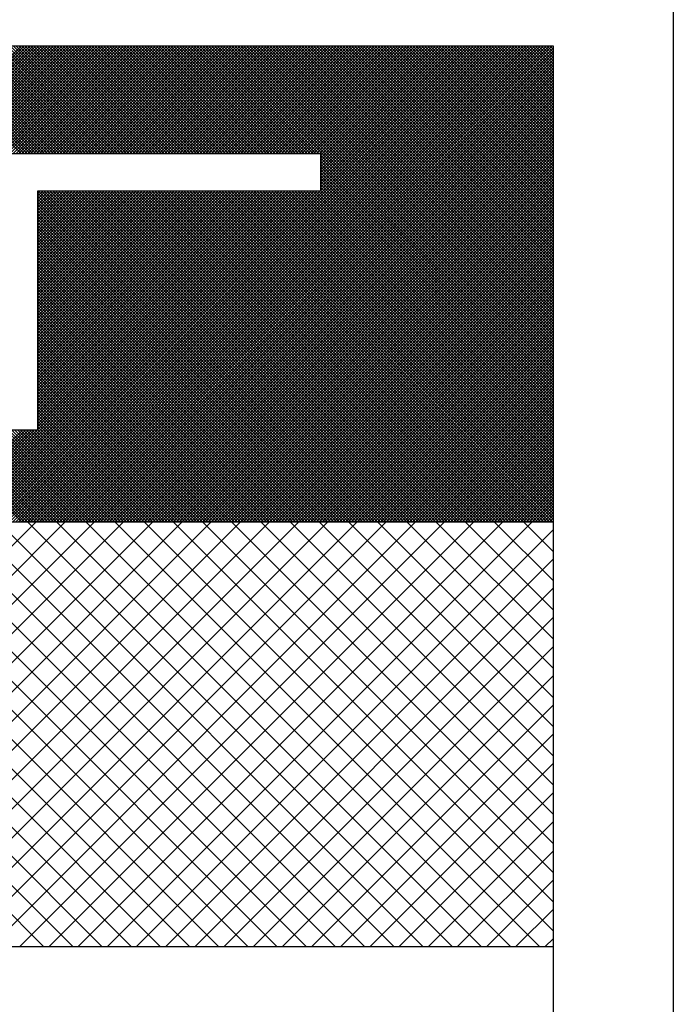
# Model space of a CAD drawing. Extents: x 0 to 210, y 0 to 297.
# Tile 50 of 68: x 138.589 to 139.53, y 201.333 to 202.75. Entities that reach past the tile are written whole.
import ezdxf

# ---------------------------------------------------------------- set-up
doc = ezdxf.new("R2010")
doc.units = 0
doc.layers.get('0').update_dxf_attribs({"linetype": 'CONTINUOUS'})
doc.layers.add('ET$1A---_TEKST', color=7, linetype='CONTINUOUS')

# ---------------------------------------------------------------- blocks, each defined once
blk = doc.blocks.new('*X0')
at = {"color": 0}
for p, q in [((606.654, 2309.311), (613.189, 2315.845)), ((613.314, 2309.311), (606.779, 2315.845)), ((607.103, 2309.311), (613.638, 2315.845)), ((613.763, 2309.311), (607.228, 2315.845)), ((607.552, 2309.311), (614.087, 2315.845)), ((614.212, 2309.311), (607.677, 2315.845)), ((608.001, 2309.311), (614.536, 2315.845)), ((614.661, 2309.311), (608.126, 2315.845)), ((608.45, 2309.311), (614.985, 2315.845)), ((615.11, 2309.311), (608.575, 2315.845)), ((608.899, 2309.311), (615.434, 2315.845)), ((615.559, 2309.311), (609.024, 2315.845)), ((609.348, 2309.311), (615.883, 2315.845)), ((616.008, 2309.311), (609.473, 2315.845)), ((609.797, 2309.311), (616.332, 2315.845)), ((616.457, 2309.311), (609.922, 2315.845)), ((610.246, 2309.311), (616.781, 2315.845)), ((616.906, 2309.311), (610.371, 2315.845)), ((610.695, 2309.311), (617.23, 2315.845)), ((617.355, 2309.311), (610.82, 2315.845)), ((611.144, 2309.311), (617.679, 2315.845)), ((617.804, 2309.311), (611.269, 2315.845)), ((611.593, 2309.311), (618.128, 2315.845)), ((618.253, 2309.311), (611.718, 2315.845)), ((612.042, 2309.311), (618.577, 2315.845)), ((618.702, 2309.311), (612.167, 2315.845)), ((612.491, 2309.311), (619.026, 2315.845)), ((619.151, 2309.311), (612.616, 2315.845)), ((612.94, 2309.311), (619.475, 2315.845)), ((619.6, 2309.311), (613.065, 2315.845)), ((613.389, 2309.311), (619.924, 2315.845)), ((620.049, 2309.311), (613.514, 2315.845)), ((613.838, 2309.311), (620.373, 2315.845)), ((620.498, 2309.311), (613.963, 2315.845)), ((614.287, 2309.311), (620.822, 2315.845)), ((620.947, 2309.311), (614.412, 2315.845)), ((621.155, 2309.552), (614.861, 2315.845)), ((621.155, 2310.001), (615.31, 2315.845)), ((621.155, 2310.45), (615.759, 2315.845)), ((621.155, 2310.899), (616.208, 2315.845)), ((621.155, 2311.348), (616.658, 2315.845)), ((621.155, 2311.797), (617.107, 2315.845)), ((621.155, 2312.246), (617.556, 2315.845)), ((621.155, 2312.695), (618.005, 2315.845)), ((621.155, 2313.144), (618.454, 2315.845)), ((621.155, 2313.593), (618.903, 2315.845)), ((621.155, 2314.042), (619.352, 2315.845)), ((621.155, 2314.491), (619.801, 2315.845)), ((621.155, 2314.94), (620.25, 2315.845)), ((621.155, 2315.389), (620.699, 2315.845)), ((621.155, 2315.838), (621.148, 2315.845)), ((614.736, 2309.311), (621.155, 2315.729)), ((615.185, 2309.311), (621.155, 2315.28)), ((615.634, 2309.311), (621.155, 2314.831)), ((616.083, 2309.311), (621.155, 2314.382)), ((616.532, 2309.311), (621.155, 2313.933)), ((616.981, 2309.311), (621.155, 2313.484)), ((617.43, 2309.311), (621.155, 2313.035)), ((617.879, 2309.311), (621.155, 2312.586)), ((618.329, 2309.311), (621.155, 2312.137)), ((618.778, 2309.311), (621.155, 2311.688)), ((619.227, 2309.311), (621.155, 2311.239)), ((619.676, 2309.311), (621.155, 2310.79)), ((620.125, 2309.311), (621.155, 2310.341)), ((620.574, 2309.311), (621.155, 2309.892)), ((621.023, 2309.311), (621.155, 2309.443))]:
    blk.add_line(p, q, dxfattribs=at)

msp = doc.modelspace()

# ---------------------------------------------------------------- linework, layer by layer
at = {"color": 0}
for p, q in [((138.5919, 202.0267), (137.9071, 202.7115)), ((138.5961, 202.0267), (137.9113, 202.7115)), ((138.6003, 202.0267), (137.9155, 202.7115)), ((138.6045, 202.0267), (137.9197, 202.7115)), ((138.6087, 202.0267), (137.9239, 202.7115)), ((138.6129, 202.0267), (137.9281, 202.7115)), ((138.6171, 202.0267), (137.9323, 202.7115)), ((138.6213, 202.0267), (137.9365, 202.7115)), ((138.6255, 202.0267), (137.9407, 202.7115)), ((138.6297, 202.0267), (137.9449, 202.7115)), ((138.4357, 202.5567), (138.5905, 202.7115)), ((138.5914, 202.5567), (138.4366, 202.7115)), ((138.4399, 202.5567), (138.5947, 202.7115)), ((138.5956, 202.5567), (138.4409, 202.7115)), ((138.4441, 202.5567), (138.5989, 202.7115)), ((138.5998, 202.5567), (138.4451, 202.7115)), ((138.4483, 202.5567), (138.6031, 202.7115)), ((138.604, 202.5567), (138.4493, 202.7115)), ((138.4525, 202.5567), (138.6073, 202.7115)), ((138.6082, 202.5567), (138.4535, 202.7115)), ((138.4567, 202.5567), (138.6115, 202.7115)), ((138.6124, 202.5567), (138.4577, 202.7115)), ((138.4609, 202.5567), (138.6157, 202.7115)), ((138.6166, 202.5567), (138.4619, 202.7115)), ((138.4651, 202.5567), (138.6199, 202.7115)), ((138.6208, 202.5567), (138.4661, 202.7115)), ((138.4693, 202.5567), (138.6241, 202.7115)), ((138.625, 202.5567), (138.4703, 202.7115)), ((138.4735, 202.5567), (138.6283, 202.7115)), ((138.6292, 202.5567), (138.4745, 202.7115)), ((138.4777, 202.5567), (138.6325, 202.7115)), ((138.6334, 202.5567), (138.4787, 202.7115)), ((138.4819, 202.5567), (138.6367, 202.7115)), ((138.6376, 202.5567), (138.4829, 202.7115)), ((138.4862, 202.5567), (138.6409, 202.7115)), ((138.6418, 202.5567), (138.4871, 202.7115)), ((138.4904, 202.5567), (138.6451, 202.7115)), ((138.646, 202.5567), (138.4913, 202.7115)), ((138.4946, 202.5567), (138.6493, 202.7115)), ((138.6502, 202.5567), (138.4955, 202.7115)), ((138.4988, 202.5567), (138.6535, 202.7115)), ((138.6544, 202.5567), (138.4997, 202.7115)), ((138.503, 202.5567), (138.6577, 202.7115)), ((138.6586, 202.5567), (138.5039, 202.7115)), ((138.5072, 202.5567), (138.6619, 202.7115)), ((138.6628, 202.5567), (138.5081, 202.7115)), ((138.5114, 202.5567), (138.6661, 202.7115)), ((138.667, 202.5567), (138.5123, 202.7115)), ((138.5156, 202.5567), (138.6703, 202.7115)), ((138.6713, 202.5567), (138.5165, 202.7115)), ((138.5198, 202.5567), (138.6745, 202.7115)), ((138.6755, 202.5567), (138.5207, 202.7115)), ((138.524, 202.5567), (138.6787, 202.7115)), ((138.6797, 202.5567), (138.5249, 202.7115)), ((138.5282, 202.5567), (138.6829, 202.7115)), ((138.6839, 202.5567), (138.5291, 202.7115)), ((138.5324, 202.5567), (138.6871, 202.7115)), ((138.6881, 202.5567), (138.5333, 202.7115)), ((138.5366, 202.5567), (138.6913, 202.7115)), ((138.6923, 202.5567), (138.5375, 202.7115)), ((138.5408, 202.5567), (138.6955, 202.7115)), ((138.6965, 202.5567), (138.5417, 202.7115)), ((138.5445, 202.0267), (139.2293, 202.7115)), ((138.545, 202.5567), (138.6997, 202.7115)), ((138.7007, 202.5567), (138.5459, 202.7115)), ((138.5487, 202.0267), (139.2335, 202.7115)), ((138.5492, 202.5567), (138.7039, 202.7115)), ((138.7049, 202.5567), (138.5501, 202.7115)), ((138.5529, 202.0267), (139.2377, 202.7115)), ((138.5534, 202.5567), (138.7081, 202.7115)), ((138.7091, 202.5567), (138.5543, 202.7115)), ((138.5571, 202.0267), (139.2419, 202.7115)), ((138.5576, 202.5567), (138.7123, 202.7115)), ((138.7133, 202.5567), (138.5585, 202.7115)), ((138.5614, 202.0267), (139.2461, 202.7115)), ((138.5618, 202.5567), (138.7166, 202.7115)), ((138.7175, 202.5567), (138.5627, 202.7115)), ((138.5656, 202.0267), (139.2503, 202.7115)), ((138.566, 202.5567), (138.7208, 202.7115)), ((138.7217, 202.5567), (138.5669, 202.7115)), ((138.5698, 202.0267), (139.2545, 202.7115)), ((138.5702, 202.5567), (138.725, 202.7115)), ((138.7259, 202.5567), (138.5711, 202.7115)), ((138.574, 202.0267), (139.2587, 202.7115)), ((138.5744, 202.5567), (138.7292, 202.7115)), ((138.7301, 202.5567), (138.5753, 202.7115)), ((138.5782, 202.0267), (139.2629, 202.7115)), ((138.5786, 202.5567), (138.7334, 202.7115)), ((138.7343, 202.5567), (138.5795, 202.7115)), ((138.5824, 202.0267), (139.2671, 202.7115)), ((138.5828, 202.5567), (138.7376, 202.7115)), ((138.7385, 202.5567), (138.5837, 202.7115)), ((138.5866, 202.0267), (139.2713, 202.7115)), ((138.587, 202.5567), (138.7418, 202.7115)), ((138.7427, 202.5567), (138.5879, 202.7115)), ((138.5908, 202.0267), (139.2755, 202.7115)), ((138.5912, 202.5567), (138.746, 202.7115)), ((138.7469, 202.5567), (138.5922, 202.7115)), ((138.595, 202.0267), (139.2797, 202.7115)), ((138.5954, 202.5567), (138.7502, 202.7115)), ((138.7511, 202.5567), (138.5964, 202.7115)), ((138.5992, 202.0267), (139.2839, 202.7115)), ((138.5996, 202.5567), (138.7544, 202.7115)), ((138.7553, 202.5567), (138.6006, 202.7115)), ((138.6034, 202.0267), (139.2881, 202.7115)), ((138.6038, 202.5567), (138.7586, 202.7115)), ((138.7595, 202.5567), (138.6048, 202.7115)), ((138.6076, 202.0267), (139.2923, 202.7115)), ((138.608, 202.5567), (138.7628, 202.7115)), ((138.7637, 202.5567), (138.609, 202.7115)), ((138.6118, 202.0267), (139.2965, 202.7115)), ((138.6122, 202.5567), (138.767, 202.7115)), ((138.7679, 202.5567), (138.6132, 202.7115)), ((138.616, 202.0267), (139.3007, 202.7115)), ((138.6164, 202.5567), (138.7712, 202.7115)), ((138.7721, 202.5567), (138.6174, 202.7115)), ((138.6202, 202.0267), (139.3049, 202.7115)), ((138.6206, 202.5567), (138.7754, 202.7115)), ((138.7763, 202.5567), (138.6216, 202.7115)), ((138.6244, 202.0267), (139.3091, 202.7115)), ((138.6248, 202.5567), (138.7796, 202.7115)), ((138.7805, 202.5567), (138.6258, 202.7115)), ((138.6286, 202.0267), (139.3133, 202.7115)), ((138.629, 202.5567), (138.7838, 202.7115)), ((138.7847, 202.5567), (138.63, 202.7115)), ((138.6328, 202.0267), (139.3175, 202.7115)), ((138.6332, 202.5567), (138.788, 202.7115)), ((138.7889, 202.5567), (138.6342, 202.7115)), ((138.637, 202.0267), (139.3217, 202.7115)), ((138.6375, 202.5567), (138.7922, 202.7115)), ((138.7931, 202.5567), (138.6384, 202.7115)), ((138.6412, 202.0267), (139.326, 202.7115)), ((138.6417, 202.5567), (138.7964, 202.7115)), ((138.7973, 202.5567), (138.6426, 202.7115)), ((138.6454, 202.0267), (139.3302, 202.7115)), ((138.6459, 202.5567), (138.8006, 202.7115)), ((138.8015, 202.5567), (138.6468, 202.7115)), ((138.6496, 202.0267), (139.3344, 202.7115)), ((138.6501, 202.5567), (138.8048, 202.7115)), ((138.8057, 202.5567), (138.651, 202.7115)), ((138.6538, 202.0267), (139.3386, 202.7115)), ((138.6543, 202.5567), (138.809, 202.7115)), ((138.8099, 202.5567), (138.6552, 202.7115)), ((138.658, 202.0267), (139.3428, 202.7115)), ((138.6585, 202.5567), (138.8132, 202.7115)), ((138.8141, 202.5567), (138.6594, 202.7115)), ((138.6622, 202.0267), (139.347, 202.7115)), ((138.6627, 202.5567), (138.8174, 202.7115)), ((138.8183, 202.5567), (138.6636, 202.7115)), ((138.6664, 202.0267), (139.3512, 202.7115)), ((138.6669, 202.5567), (138.8216, 202.7115)), ((138.8226, 202.5567), (138.6678, 202.7115)), ((138.6706, 202.0267), (139.3554, 202.7115)), ((138.6711, 202.5567), (138.8258, 202.7115)), ((138.8268, 202.5567), (138.672, 202.7115)), ((138.6748, 202.0267), (139.3574, 202.7093)), ((138.6753, 202.5567), (138.83, 202.7115)), ((138.831, 202.5567), (138.6762, 202.7115)), ((138.679, 202.0267), (139.3574, 202.7051)), ((138.6795, 202.5567), (138.8342, 202.7115)), ((138.8352, 202.5567), (138.6804, 202.7115)), ((138.6837, 202.5567), (138.8384, 202.7115)), ((138.8394, 202.5567), (138.6846, 202.7115)), ((138.6879, 202.5567), (138.8426, 202.7115)), ((138.8436, 202.5567), (138.6888, 202.7115)), ((138.6921, 202.5567), (138.8468, 202.7115)), ((138.8478, 202.5567), (138.693, 202.7115)), ((138.6963, 202.5567), (138.851, 202.7115)), ((138.852, 202.5567), (138.6972, 202.7115)), ((138.7005, 202.5567), (138.8552, 202.7115)), ((138.8562, 202.5567), (138.7014, 202.7115)), ((138.7047, 202.5567), (138.8594, 202.7115)), ((138.8604, 202.5567), (138.7056, 202.7115)), ((138.7089, 202.5567), (138.8636, 202.7115)), ((138.8646, 202.5567), (138.7098, 202.7115)), ((138.7131, 202.5567), (138.8679, 202.7115)), ((138.8688, 202.5567), (138.714, 202.7115)), ((138.7173, 202.5567), (138.8721, 202.7115)), ((138.873, 202.5567), (138.7182, 202.7115)), ((138.7215, 202.5567), (138.8763, 202.7115)), ((138.8772, 202.5567), (138.7224, 202.7115)), ((138.7257, 202.5567), (138.8805, 202.7115)), ((138.8814, 202.5567), (138.7266, 202.7115)), ((138.7299, 202.5567), (138.8847, 202.7115)), ((138.8856, 202.5567), (138.7308, 202.7115)), ((138.7341, 202.5567), (138.8889, 202.7115)), ((138.8898, 202.5567), (138.735, 202.7115)), ((138.7383, 202.5567), (138.8931, 202.7115)), ((138.894, 202.5567), (138.7392, 202.7115)), ((138.7425, 202.5567), (138.8973, 202.7115)), ((138.8982, 202.5567), (138.7435, 202.7115)), ((138.7467, 202.5567), (138.9015, 202.7115)), ((138.9024, 202.5567), (138.7477, 202.7115)), ((138.7509, 202.5567), (138.9057, 202.7115)), ((138.9066, 202.5567), (138.7519, 202.7115)), ((138.7551, 202.5567), (138.9099, 202.7115)), ((138.9108, 202.5567), (138.7561, 202.7115)), ((138.7593, 202.5567), (138.9141, 202.7115)), ((138.915, 202.5567), (138.7603, 202.7115)), ((138.7635, 202.5567), (138.9183, 202.7115)), ((138.9192, 202.5567), (138.7645, 202.7115)), ((138.7677, 202.5567), (138.9225, 202.7115)), ((138.9234, 202.5567), (138.7687, 202.7115)), ((138.7719, 202.5567), (138.9267, 202.7115)), ((138.9276, 202.5567), (138.7729, 202.7115)), ((138.7761, 202.5567), (138.9309, 202.7115)), ((138.9318, 202.5567), (138.7771, 202.7115)), ((138.7803, 202.5567), (138.9351, 202.7115)), ((138.936, 202.5567), (138.7813, 202.7115)), ((138.7845, 202.5567), (138.9393, 202.7115)), ((138.9402, 202.5567), (138.7855, 202.7115)), ((138.7888, 202.5567), (138.9435, 202.7115)), ((138.9444, 202.5567), (138.7897, 202.7115)), ((138.793, 202.5567), (138.9477, 202.7115)), ((138.9486, 202.5567), (138.7939, 202.7115)), ((138.7972, 202.5567), (138.9519, 202.7115)), ((138.9528, 202.5567), (138.7981, 202.7115)), ((138.8014, 202.5567), (138.9561, 202.7115)), ((138.957, 202.5567), (138.8023, 202.7115)), ((138.8056, 202.5567), (138.9603, 202.7115)), ((138.9612, 202.5567), (138.8065, 202.7115)), ((138.8098, 202.5567), (138.9645, 202.7115)), ((138.9654, 202.5567), (138.8107, 202.7115)), ((138.814, 202.5567), (138.9687, 202.7115)), ((138.9696, 202.5567), (138.8149, 202.7115)), ((138.8182, 202.5567), (138.9729, 202.7115)), ((138.9739, 202.5567), (138.8191, 202.7115)), ((138.8224, 202.5567), (138.9771, 202.7115)), ((138.9781, 202.5567), (138.8233, 202.7115)), ((138.8266, 202.5567), (138.9813, 202.7115)), ((138.9823, 202.5567), (138.8275, 202.7115)), ((138.8308, 202.5567), (138.9855, 202.7115)), ((138.9865, 202.5567), (138.8317, 202.7115)), ((138.835, 202.5567), (138.9897, 202.7115)), ((138.9907, 202.5567), (138.8359, 202.7115)), ((138.8392, 202.5567), (138.9939, 202.7115)), ((138.9949, 202.5567), (138.8401, 202.7115)), ((138.8434, 202.5567), (138.9981, 202.7115)), ((138.9991, 202.5567), (138.8443, 202.7115)), ((138.8476, 202.5567), (139.0023, 202.7115)), ((139.0033, 202.5567), (138.8485, 202.7115)), ((138.8518, 202.5567), (139.0065, 202.7115)), ((139.0075, 202.5567), (138.8527, 202.7115)), ((138.856, 202.5567), (139.0107, 202.7115)), ((139.0117, 202.5567), (138.8569, 202.7115)), ((138.8602, 202.5567), (139.0149, 202.7115)), ((139.0159, 202.5567), (138.8611, 202.7115)), ((138.8644, 202.5567), (139.0192, 202.7115)), ((139.0201, 202.5567), (138.8653, 202.7115)), ((138.8686, 202.5567), (139.0234, 202.7115)), ((139.3574, 202.2235), (138.8695, 202.7115)), ((138.8728, 202.5567), (139.0276, 202.7115)), ((139.3574, 202.2277), (138.8737, 202.7115)), ((138.877, 202.5567), (139.0318, 202.7115)), ((139.3574, 202.2319), (138.8779, 202.7115)), ((138.8812, 202.5567), (139.036, 202.7115)), ((139.3574, 202.2362), (138.8821, 202.7115)), ((138.8854, 202.5567), (139.0402, 202.7115)), ((139.3574, 202.2404), (138.8863, 202.7115)), ((138.8896, 202.5567), (139.0444, 202.7115)), ((139.3574, 202.2446), (138.8905, 202.7115)), ((138.8938, 202.5567), (139.0486, 202.7115)), ((139.3574, 202.2488), (138.8948, 202.7115)), ((138.898, 202.5567), (139.0528, 202.7115)), ((139.3574, 202.253), (138.899, 202.7115)), ((138.9022, 202.5567), (139.057, 202.7115)), ((139.3574, 202.2572), (138.9032, 202.7115)), ((138.9064, 202.5567), (139.0612, 202.7115)), ((139.3574, 202.2614), (138.9074, 202.7115)), ((138.9106, 202.5567), (139.0654, 202.7115)), ((139.3574, 202.2656), (138.9116, 202.7115)), ((138.9148, 202.5567), (139.0696, 202.7115)), ((139.3574, 202.2698), (138.9158, 202.7115)), ((138.919, 202.5567), (139.0738, 202.7115)), ((139.3574, 202.274), (138.92, 202.7115)), ((138.9232, 202.5567), (139.078, 202.7115)), ((139.3574, 202.2782), (138.9242, 202.7115)), ((138.9274, 202.5567), (139.0822, 202.7115)), ((139.3574, 202.2824), (138.9284, 202.7115)), ((138.9316, 202.5567), (139.0864, 202.7115)), ((139.3574, 202.2866), (138.9326, 202.7115)), ((138.9358, 202.5567), (139.0906, 202.7115)), ((139.3574, 202.2908), (138.9368, 202.7115)), ((138.9401, 202.5567), (139.0948, 202.7115)), ((139.3574, 202.295), (138.941, 202.7115)), ((138.9443, 202.5567), (139.099, 202.7115)), ((139.3574, 202.2992), (138.9452, 202.7115)), ((138.9485, 202.5567), (139.1032, 202.7115)), ((139.3574, 202.3034), (138.9494, 202.7115)), ((138.9527, 202.5567), (139.1074, 202.7115)), ((139.3574, 202.3076), (138.9536, 202.7115)), ((138.9569, 202.5567), (139.1116, 202.7115)), ((139.3574, 202.3118), (138.9578, 202.7115)), ((138.9611, 202.5567), (139.1158, 202.7115)), ((139.3574, 202.316), (138.962, 202.7115)), ((138.9653, 202.5567), (139.12, 202.7115)), ((139.3574, 202.3202), (138.9662, 202.7115)), ((138.9695, 202.5567), (139.1242, 202.7115)), ((139.3574, 202.3244), (138.9704, 202.7115)), ((138.9737, 202.5567), (139.1284, 202.7115)), ((139.3574, 202.3286), (138.9746, 202.7115)), ((138.9779, 202.5567), (139.1326, 202.7115)), ((139.3574, 202.3328), (138.9788, 202.7115)), ((138.9821, 202.5567), (139.1368, 202.7115)), ((139.3574, 202.337), (138.983, 202.7115)), ((138.9863, 202.5567), (139.141, 202.7115)), ((139.3574, 202.3412), (138.9872, 202.7115)), ((138.9905, 202.5567), (139.1452, 202.7115)), ((139.3574, 202.3454), (138.9914, 202.7115)), ((138.9947, 202.5567), (139.1494, 202.7115)), ((139.3574, 202.3496), (138.9956, 202.7115)), ((138.9989, 202.5567), (139.1536, 202.7115)), ((139.3574, 202.3538), (138.9998, 202.7115)), ((139.0031, 202.5567), (139.1578, 202.7115)), ((139.3574, 202.358), (139.004, 202.7115)), ((139.0073, 202.5567), (139.162, 202.7115)), ((139.3574, 202.3622), (139.0082, 202.7115)), ((139.0115, 202.5567), (139.1662, 202.7115)), ((139.3574, 202.3664), (139.0124, 202.7115)), ((139.0157, 202.5567), (139.1704, 202.7115)), ((139.3574, 202.3706), (139.0166, 202.7115)), ((139.0199, 202.5567), (139.1747, 202.7115)), ((139.3574, 202.3748), (139.0208, 202.7115)), ((139.0222, 202.5548), (139.1789, 202.7115)), ((139.0222, 202.5506), (139.1831, 202.7115)), ((139.0222, 202.5464), (139.1873, 202.7115)), ((139.0222, 202.5422), (139.1915, 202.7115)), ((139.0222, 202.538), (139.1957, 202.7115)), ((139.0222, 202.5338), (139.1999, 202.7115)), ((139.0222, 202.5296), (139.2041, 202.7115)), ((139.0222, 202.5254), (139.2083, 202.7115)), ((139.0222, 202.5212), (139.2125, 202.7115)), ((139.0222, 202.517), (139.2167, 202.7115)), ((139.0222, 202.5128), (139.2209, 202.7115)), ((139.0222, 202.5086), (139.2251, 202.7115)), ((139.3574, 202.379), (139.025, 202.7115)), ((139.3574, 202.3832), (139.0292, 202.7115)), ((139.3574, 202.3875), (139.0334, 202.7115)), ((139.3574, 202.3917), (139.0376, 202.7115)), ((139.3574, 202.3959), (139.0418, 202.7115)), ((139.3574, 202.4001), (139.046, 202.7115)), ((139.3574, 202.4043), (139.0503, 202.7115)), ((139.3574, 202.4085), (139.0545, 202.7115)), ((139.3574, 202.4127), (139.0587, 202.7115)), ((139.3574, 202.4169), (139.0629, 202.7115)), ((139.3574, 202.4211), (139.0671, 202.7115)), ((139.3574, 202.4253), (139.0713, 202.7115)), ((139.3574, 202.4295), (139.0755, 202.7115)), ((139.3574, 202.4337), (139.0797, 202.7115)), ((139.3574, 202.4379), (139.0839, 202.7115)), ((139.3574, 202.4421), (139.0881, 202.7115)), ((139.3574, 202.4463), (139.0923, 202.7115)), ((139.3574, 202.4505), (139.0965, 202.7115)), ((139.3574, 202.4547), (139.1007, 202.7115)), ((139.3574, 202.4589), (139.1049, 202.7115)), ((139.3574, 202.4631), (139.1091, 202.7115)), ((139.3574, 202.4673), (139.1133, 202.7115)), ((139.3574, 202.4715), (139.1175, 202.7115)), ((139.3574, 202.4757), (139.1217, 202.7115)), ((139.3574, 202.4799), (139.1259, 202.7115)), ((139.3574, 202.4841), (139.1301, 202.7115)), ((139.3574, 202.4883), (139.1343, 202.7115)), ((139.3574, 202.4925), (139.1385, 202.7115)), ((139.3574, 202.4967), (139.1427, 202.7115)), ((139.3574, 202.5009), (139.1469, 202.7115)), ((139.3574, 202.5051), (139.1511, 202.7115)), ((139.3574, 202.5093), (139.1553, 202.7115)), ((139.3574, 202.5135), (139.1595, 202.7115)), ((139.3574, 202.5177), (139.1637, 202.7115)), ((139.3574, 202.5219), (139.1679, 202.7115)), ((139.3574, 202.5261), (139.1721, 202.7115)), ((139.3574, 202.5303), (139.1763, 202.7115)), ((139.3574, 202.5345), (139.1805, 202.7115)), ((139.3574, 202.5387), (139.1847, 202.7115)), ((139.3574, 202.543), (139.1889, 202.7115)), ((139.3574, 202.5472), (139.1931, 202.7115)), ((139.3574, 202.5514), (139.1973, 202.7115)), ((139.3574, 202.5556), (139.2016, 202.7115)), ((139.3574, 202.5598), (139.2058, 202.7115)), ((139.3574, 202.564), (139.21, 202.7115)), ((139.3574, 202.5682), (139.2142, 202.7115)), ((139.3574, 202.5724), (139.2184, 202.7115)), ((139.3574, 202.5766), (139.2226, 202.7115)), ((139.3574, 202.5808), (139.2268, 202.7115)), ((139.3574, 202.585), (139.231, 202.7115)), ((139.3574, 202.5892), (139.2352, 202.7115)), ((139.3574, 202.5934), (139.2394, 202.7115)), ((139.3574, 202.5976), (139.2436, 202.7115)), ((139.3574, 202.6018), (139.2478, 202.7115)), ((139.3574, 202.606), (139.252, 202.7115)), ((139.3574, 202.6102), (139.2562, 202.7115)), ((139.3574, 202.6144), (139.2604, 202.7115)), ((139.3574, 202.6186), (139.2646, 202.7115)), ((139.3574, 202.6228), (139.2688, 202.7115)), ((139.3574, 202.627), (139.273, 202.7115)), ((139.3574, 202.6312), (139.2772, 202.7115)), ((139.3574, 202.6354), (139.2814, 202.7115)), ((139.3574, 202.6396), (139.2856, 202.7115)), ((139.3574, 202.6438), (139.2898, 202.7115)), ((139.3574, 202.648), (139.294, 202.7115)), ((139.3574, 202.6522), (139.2982, 202.7115)), ((139.3574, 202.6564), (139.3024, 202.7115)), ((139.3574, 202.6606), (139.3066, 202.7115)), ((139.3574, 202.6648), (139.3108, 202.7115)), ((139.3574, 202.669), (139.315, 202.7115)), ((139.3574, 202.6732), (139.3192, 202.7115)), ((139.3574, 202.6774), (139.3234, 202.7115)), ((139.3574, 202.6816), (139.3276, 202.7115)), ((139.3574, 202.6858), (139.3318, 202.7115)), ((139.3574, 202.69), (139.336, 202.7115)), ((139.3574, 202.6943), (139.3402, 202.7115)), ((139.3574, 202.6985), (139.3444, 202.7115)), ((139.3574, 202.7027), (139.3486, 202.7115)), ((139.3574, 202.7069), (139.3529, 202.7115)), ((139.3574, 202.7111), (139.3571, 202.7115)), ((138.6832, 202.0267), (139.3574, 202.7009)), ((138.6874, 202.0267), (139.3574, 202.6967)), ((138.6916, 202.0267), (139.3574, 202.6925)), ((138.6958, 202.0267), (139.3574, 202.6883)), ((138.7, 202.0267), (139.3574, 202.6841)), ((138.7042, 202.0267), (139.3574, 202.6799)), ((138.7084, 202.0267), (139.3574, 202.6757)), ((138.7127, 202.0267), (139.3574, 202.6715)), ((138.7169, 202.0267), (139.3574, 202.6673)), ((138.7211, 202.0267), (139.3574, 202.6631)), ((138.7253, 202.0267), (139.3574, 202.6589)), ((138.7295, 202.0267), (139.3574, 202.6547)), ((138.7337, 202.0267), (139.3574, 202.6505)), ((138.7379, 202.0267), (139.3574, 202.6463)), ((138.7421, 202.0267), (139.3574, 202.6421)), ((138.7463, 202.0267), (139.3574, 202.6379)), ((138.7505, 202.0267), (139.3574, 202.6337)), ((138.7547, 202.0267), (139.3574, 202.6295)), ((138.7589, 202.0267), (139.3574, 202.6253)), ((138.7631, 202.0267), (139.3574, 202.6211)), ((138.7673, 202.0267), (139.3574, 202.6169)), ((138.7715, 202.0267), (139.3574, 202.6127)), ((138.7757, 202.0267), (139.3574, 202.6085)), ((138.7799, 202.0267), (139.3574, 202.6043)), ((138.7841, 202.0267), (139.3574, 202.6001)), ((138.7883, 202.0267), (139.3574, 202.5959)), ((138.7925, 202.0267), (139.3574, 202.5917)), ((138.7967, 202.0267), (139.3574, 202.5874)), ((138.8009, 202.0267), (139.3574, 202.5832)), ((138.8051, 202.0267), (139.3574, 202.579)), ((138.8093, 202.0267), (139.3574, 202.5748)), ((138.8135, 202.0267), (139.3574, 202.5706)), ((138.8177, 202.0267), (139.3574, 202.5664)), ((138.8219, 202.0267), (139.3574, 202.5622)), ((138.8261, 202.0267), (139.3574, 202.558)), ((138.8303, 202.0267), (139.3574, 202.5538)), ((138.8345, 202.0267), (139.3574, 202.5496)), ((139.3574, 202.2193), (139.0222, 202.5546)), ((139.3574, 202.2151), (139.0222, 202.5504)), ((138.8387, 202.0267), (139.3574, 202.5454)), ((138.8429, 202.0267), (139.3574, 202.5412)), ((138.8471, 202.0267), (139.3574, 202.537)), ((139.3574, 202.2109), (139.0222, 202.5462)), ((139.3574, 202.2067), (139.0222, 202.542)), ((139.3574, 202.2025), (139.0222, 202.5378)), ((139.3574, 202.1983), (139.0222, 202.5336)), ((138.8513, 202.0267), (139.3574, 202.5328)), ((138.8555, 202.0267), (139.3574, 202.5286)), ((138.8597, 202.0267), (139.3574, 202.5244)), ((138.8639, 202.0267), (139.3574, 202.5202)), ((139.3574, 202.1941), (139.0222, 202.5294)), ((139.3574, 202.1899), (139.0222, 202.5252)), ((139.3574, 202.1857), (139.0222, 202.521)), ((138.8682, 202.0267), (139.3574, 202.516)), ((138.8724, 202.0267), (139.3574, 202.5118)), ((138.8766, 202.0267), (139.3574, 202.5076)), ((139.3574, 202.1815), (139.0222, 202.5168)), ((139.3574, 202.1773), (139.0222, 202.5125)), ((139.3574, 202.1731), (139.0222, 202.5083)), ((138.6339, 202.0267), (138.157, 202.5036)), ((138.6381, 202.0267), (138.1612, 202.5036)), ((138.6423, 202.0267), (138.1654, 202.5036)), ((138.6465, 202.0267), (138.1696, 202.5036)), ((138.6507, 202.0267), (138.1738, 202.5036)), ((138.6549, 202.0267), (138.178, 202.5036)), ((138.6591, 202.0267), (138.1822, 202.5036)), ((138.6633, 202.0267), (138.1864, 202.5036)), ((138.6675, 202.0267), (138.1906, 202.5036)), ((138.6717, 202.0267), (138.1948, 202.5036)), ((138.6759, 202.0267), (138.199, 202.5036)), ((138.6801, 202.0267), (138.2032, 202.5036)), ((138.6843, 202.0267), (138.2074, 202.5036)), ((138.6885, 202.0267), (138.2116, 202.5036)), ((138.6927, 202.0267), (138.2158, 202.5036)), ((138.4857, 202.0267), (138.9626, 202.5036)), ((138.4899, 202.0267), (138.9668, 202.5036)), ((138.4941, 202.0267), (138.971, 202.5036)), ((138.4983, 202.0267), (138.9752, 202.5036)), ((138.5025, 202.0267), (138.9794, 202.5036)), ((138.5067, 202.0267), (138.9836, 202.5036)), ((138.5109, 202.0267), (138.9878, 202.5036)), ((138.5151, 202.0267), (138.992, 202.5036)), ((138.5193, 202.0267), (138.9962, 202.5036)), ((138.5235, 202.0267), (139.0004, 202.5036)), ((138.5277, 202.0267), (139.0046, 202.5036)), ((138.5319, 202.0267), (139.0088, 202.5036)), ((138.5361, 202.0267), (139.013, 202.5036)), ((138.5403, 202.0267), (139.0172, 202.5036)), ((138.6146, 202.1598), (138.9584, 202.5036)), ((138.6146, 202.5002), (138.618, 202.5036)), ((138.6146, 202.4456), (138.6726, 202.5036)), ((138.6146, 202.454), (138.6642, 202.5036)), ((138.6146, 202.4582), (138.66, 202.5036)), ((138.6146, 202.4666), (138.6516, 202.5036)), ((138.6146, 202.475), (138.6432, 202.5036)), ((138.6146, 202.4834), (138.6348, 202.5036)), ((138.6146, 202.4918), (138.6264, 202.5036)), ((138.6146, 202.496), (138.6222, 202.5036)), ((138.6146, 202.4876), (138.6306, 202.5036)), ((138.6146, 202.4792), (138.639, 202.5036)), ((138.6146, 202.4708), (138.6474, 202.5036)), ((138.6146, 202.4624), (138.6558, 202.5036)), ((138.6146, 202.4498), (138.6684, 202.5036)), ((138.6146, 202.4414), (138.6768, 202.5036)), ((138.6146, 202.4372), (138.681, 202.5036)), ((138.6146, 202.433), (138.6852, 202.5036)), ((138.6146, 202.4288), (138.6894, 202.5036)), ((138.6146, 202.4246), (138.6936, 202.5036)), ((138.6146, 202.4204), (138.6978, 202.5036)), ((138.6146, 202.4162), (138.702, 202.5036)), ((138.6146, 202.412), (138.7062, 202.5036)), ((138.6146, 202.4078), (138.7104, 202.5036)), ((138.6146, 202.4035), (138.7146, 202.5036)), ((138.6146, 202.164), (138.9542, 202.5036)), ((138.6146, 202.1682), (138.95, 202.5036)), ((138.6146, 202.1724), (138.9458, 202.5036)), ((138.6146, 202.1766), (138.9416, 202.5036)), ((138.6146, 202.1808), (138.9374, 202.5036)), ((138.6146, 202.185), (138.9332, 202.5036)), ((138.6146, 202.1892), (138.929, 202.5036)), ((138.6146, 202.1934), (138.9248, 202.5036)), ((138.6146, 202.1976), (138.9206, 202.5036)), ((138.6146, 202.2018), (138.9164, 202.5036)), ((138.6146, 202.206), (138.9121, 202.5036)), ((138.6146, 202.2102), (138.9079, 202.5036)), ((138.6146, 202.2144), (138.9037, 202.5036)), ((138.6146, 202.2186), (138.8995, 202.5036)), ((138.6146, 202.2228), (138.8953, 202.5036)), ((138.6146, 202.227), (138.8911, 202.5036)), ((138.6146, 202.2312), (138.8869, 202.5036)), ((138.6146, 202.2354), (138.8827, 202.5036)), ((138.6146, 202.2396), (138.8785, 202.5036)), ((138.6146, 202.2438), (138.8743, 202.5036)), ((138.6146, 202.248), (138.8701, 202.5036)), ((138.6146, 202.2522), (138.8659, 202.5036)), ((138.6146, 202.2565), (138.8617, 202.5036)), ((138.6146, 202.2607), (138.8575, 202.5036)), ((138.6146, 202.2649), (138.8533, 202.5036)), ((138.6146, 202.2691), (138.8491, 202.5036)), ((138.6146, 202.2733), (138.8449, 202.5036)), ((138.6146, 202.2817), (138.8365, 202.5036)), ((138.6146, 202.2775), (138.8407, 202.5036)), ((138.6146, 202.2859), (138.8323, 202.5036)), ((138.6146, 202.2901), (138.8281, 202.5036)), ((138.6146, 202.2943), (138.8239, 202.5036)), ((138.6146, 202.2985), (138.8197, 202.5036)), ((138.6146, 202.3027), (138.8155, 202.5036)), ((138.6146, 202.3069), (138.8113, 202.5036)), ((138.6146, 202.3111), (138.8071, 202.5036)), ((138.6146, 202.3153), (138.8029, 202.5036)), ((138.6146, 202.3195), (138.7987, 202.5036)), ((138.6146, 202.3237), (138.7945, 202.5036)), ((138.6146, 202.3279), (138.7903, 202.5036)), ((138.6146, 202.3321), (138.7861, 202.5036)), ((138.6146, 202.3363), (138.7819, 202.5036)), ((138.6146, 202.3405), (138.7777, 202.5036)), ((138.6146, 202.3447), (138.7735, 202.5036)), ((138.6146, 202.3489), (138.7693, 202.5036)), ((138.6146, 202.3531), (138.7651, 202.5036)), ((138.6146, 202.3573), (138.7608, 202.5036)), ((138.6146, 202.3615), (138.7566, 202.5036)), ((138.6146, 202.3657), (138.7524, 202.5036)), ((138.6146, 202.3699), (138.7482, 202.5036)), ((138.6146, 202.3741), (138.744, 202.5036)), ((138.6146, 202.3783), (138.7398, 202.5036)), ((138.6146, 202.3825), (138.7356, 202.5036)), ((138.6146, 202.3867), (138.7314, 202.5036)), ((138.6146, 202.3909), (138.7272, 202.5036)), ((138.6146, 202.3951), (138.723, 202.5036)), ((138.6146, 202.3993), (138.7188, 202.5036)), ((139.0878, 202.0267), (138.6146, 202.4999)), ((139.0836, 202.0267), (138.6146, 202.4957)), ((139.0794, 202.0267), (138.6146, 202.4915)), ((139.092, 202.0267), (138.6151, 202.5036)), ((139.0962, 202.0267), (138.6193, 202.5036)), ((139.1004, 202.0267), (138.6235, 202.5036)), ((139.1046, 202.0267), (138.6277, 202.5036)), ((139.1088, 202.0267), (138.6319, 202.5036)), ((139.113, 202.0267), (138.6361, 202.5036)), ((139.1172, 202.0267), (138.6403, 202.5036)), ((139.1214, 202.0267), (138.6445, 202.5036)), ((139.1256, 202.0267), (138.6487, 202.5036)), ((139.1298, 202.0267), (138.6529, 202.5036)), ((139.134, 202.0267), (138.6571, 202.5036)), ((139.1382, 202.0267), (138.6613, 202.5036)), ((139.1424, 202.0267), (138.6655, 202.5036)), ((139.1466, 202.0267), (138.6697, 202.5036)), ((139.1508, 202.0267), (138.6739, 202.5036)), ((139.155, 202.0267), (138.6781, 202.5036)), ((139.1592, 202.0267), (138.6823, 202.5036)), ((139.1634, 202.0267), (138.6865, 202.5036)), ((139.1676, 202.0267), (138.6907, 202.5036)), ((139.1718, 202.0267), (138.695, 202.5036)), ((139.176, 202.0267), (138.6992, 202.5036)), ((139.1802, 202.0267), (138.7034, 202.5036)), ((139.1844, 202.0267), (138.7076, 202.5036)), ((139.1886, 202.0267), (138.7118, 202.5036)), ((139.1928, 202.0267), (138.716, 202.5036)), ((139.197, 202.0267), (138.7202, 202.5036)), ((139.2013, 202.0267), (138.7244, 202.5036)), ((139.2055, 202.0267), (138.7286, 202.5036)), ((139.2097, 202.0267), (138.7328, 202.5036)), ((139.2139, 202.0267), (138.737, 202.5036)), ((139.2181, 202.0267), (138.7412, 202.5036)), ((139.2223, 202.0267), (138.7454, 202.5036)), ((139.2265, 202.0267), (138.7496, 202.5036)), ((139.2307, 202.0267), (138.7538, 202.5036)), ((139.2349, 202.0267), (138.758, 202.5036)), ((139.2391, 202.0267), (138.7622, 202.5036)), ((139.2433, 202.0267), (138.7664, 202.5036)), ((139.2475, 202.0267), (138.7706, 202.5036)), ((139.2517, 202.0267), (138.7748, 202.5036)), ((139.2559, 202.0267), (138.779, 202.5036)), ((139.2601, 202.0267), (138.7832, 202.5036)), ((139.2643, 202.0267), (138.7874, 202.5036)), ((139.2685, 202.0267), (138.7916, 202.5036)), ((139.2727, 202.0267), (138.7958, 202.5036)), ((139.2769, 202.0267), (138.8, 202.5036)), ((139.2811, 202.0267), (138.8042, 202.5036)), ((139.2853, 202.0267), (138.8084, 202.5036)), ((139.2895, 202.0267), (138.8126, 202.5036)), ((139.2937, 202.0267), (138.8168, 202.5036)), ((139.2979, 202.0267), (138.821, 202.5036)), ((139.3021, 202.0267), (138.8252, 202.5036)), ((139.3063, 202.0267), (138.8294, 202.5036)), ((139.3105, 202.0267), (138.8336, 202.5036)), ((139.3147, 202.0267), (138.8378, 202.5036)), ((139.3189, 202.0267), (138.842, 202.5036)), ((139.3231, 202.0267), (138.8463, 202.5036)), ((139.3273, 202.0267), (138.8505, 202.5036)), ((139.3315, 202.0267), (138.8547, 202.5036)), ((139.3357, 202.0267), (138.8589, 202.5036)), ((139.3399, 202.0267), (138.8631, 202.5036)), ((139.3441, 202.0267), (138.8673, 202.5036)), ((139.3483, 202.0267), (138.8715, 202.5036)), ((139.3525, 202.0267), (138.8757, 202.5036)), ((139.3568, 202.0267), (138.8799, 202.5036)), ((138.8808, 202.0267), (139.3574, 202.5034)), ((139.3574, 202.0302), (138.8841, 202.5036)), ((138.885, 202.0267), (139.3574, 202.4992)), ((139.3574, 202.0344), (138.8883, 202.5036)), ((138.8892, 202.0267), (139.3574, 202.495)), ((139.3574, 202.0386), (138.8925, 202.5036)), ((138.8934, 202.0267), (139.3574, 202.4908)), ((139.3574, 202.0428), (138.8967, 202.5036)), ((139.3574, 202.047), (138.9009, 202.5036)), ((139.3574, 202.0512), (138.9051, 202.5036)), ((139.3574, 202.0554), (138.9093, 202.5036)), ((139.3574, 202.0596), (138.9135, 202.5036)), ((139.3574, 202.0638), (138.9177, 202.5036)), ((139.3574, 202.068), (138.9219, 202.5036)), ((139.3574, 202.0722), (138.9261, 202.5036)), ((139.3574, 202.0764), (138.9303, 202.5036)), ((139.3574, 202.0806), (138.9345, 202.5036)), ((139.3574, 202.0849), (138.9387, 202.5036)), ((139.3574, 202.0891), (138.9429, 202.5036)), ((139.3574, 202.0933), (138.9471, 202.5036)), ((139.3574, 202.0975), (138.9513, 202.5036)), ((139.3574, 202.1017), (138.9555, 202.5036)), ((139.3574, 202.1059), (138.9597, 202.5036)), ((139.3574, 202.1101), (138.9639, 202.5036)), ((139.3574, 202.1143), (138.9681, 202.5036)), ((139.3574, 202.1185), (138.9723, 202.5036)), ((139.3574, 202.1227), (138.9765, 202.5036)), ((139.3574, 202.1269), (138.9807, 202.5036)), ((139.3574, 202.1311), (138.9849, 202.5036)), ((139.3574, 202.1353), (138.9891, 202.5036)), ((139.3574, 202.1395), (138.9933, 202.5036)), ((139.3574, 202.1437), (138.9975, 202.5036)), ((139.3574, 202.1479), (139.0018, 202.5036)), ((139.3574, 202.1521), (139.006, 202.5036)), ((139.3574, 202.1563), (139.0102, 202.5036)), ((139.3574, 202.1605), (139.0144, 202.5036)), ((139.3574, 202.1647), (139.0186, 202.5036)), ((139.3574, 202.1689), (139.0222, 202.5041)), ((139.0752, 202.0267), (138.6146, 202.4873)), ((139.071, 202.0267), (138.6146, 202.4831)), ((139.0668, 202.0267), (138.6146, 202.4789)), ((138.8976, 202.0267), (139.3574, 202.4866)), ((138.9018, 202.0267), (139.3574, 202.4824)), ((138.906, 202.0267), (139.3574, 202.4782)), ((139.0626, 202.0267), (138.6146, 202.4747)), ((139.0584, 202.0267), (138.6146, 202.4705)), ((139.0542, 202.0267), (138.6146, 202.4663)), ((138.9102, 202.0267), (139.3574, 202.474)), ((138.9144, 202.0267), (139.3574, 202.4698)), ((138.9186, 202.0267), (139.3574, 202.4656)), ((139.05, 202.0267), (138.6146, 202.4621)), ((139.0457, 202.0267), (138.6146, 202.4579)), ((139.0415, 202.0267), (138.6146, 202.4537)), ((139.0373, 202.0267), (138.6146, 202.4495)), ((138.9228, 202.0267), (139.3574, 202.4614)), ((138.927, 202.0267), (139.3574, 202.4572)), ((138.9312, 202.0267), (139.3574, 202.453)), ((138.9354, 202.0267), (139.3574, 202.4488)), ((139.0331, 202.0267), (138.6146, 202.4453)), ((139.0289, 202.0267), (138.6146, 202.4411)), ((139.0247, 202.0267), (138.6146, 202.4369)), ((138.9396, 202.0267), (139.3574, 202.4446)), ((138.9438, 202.0267), (139.3574, 202.4404)), ((138.948, 202.0267), (139.3574, 202.4361)), ((139.0205, 202.0267), (138.6146, 202.4327)), ((139.0163, 202.0267), (138.6146, 202.4285)), ((139.0121, 202.0267), (138.6146, 202.4243)), ((139.0079, 202.0267), (138.6146, 202.4201)), ((138.9522, 202.0267), (139.3574, 202.4319)), ((138.9564, 202.0267), (139.3574, 202.4277)), ((138.9606, 202.0267), (139.3574, 202.4235)), ((139.0037, 202.0267), (138.6146, 202.4158)), ((138.9995, 202.0267), (138.6146, 202.4116)), ((138.9953, 202.0267), (138.6146, 202.4074)), ((138.9648, 202.0267), (139.3574, 202.4193)), ((138.969, 202.0267), (139.3574, 202.4151)), ((138.9732, 202.0267), (139.3574, 202.4109)), ((138.9774, 202.0267), (139.3574, 202.4067)), ((138.9911, 202.0267), (138.6146, 202.4032)), ((138.9869, 202.0267), (138.6146, 202.399)), ((138.9827, 202.0267), (138.6146, 202.3948)), ((138.9816, 202.0267), (139.3574, 202.4025)), ((138.9858, 202.0267), (139.3574, 202.3983)), ((138.99, 202.0267), (139.3574, 202.3941)), ((138.9785, 202.0267), (138.6146, 202.3906)), ((138.9743, 202.0267), (138.6146, 202.3864)), ((138.9701, 202.0267), (138.6146, 202.3822)), ((138.9659, 202.0267), (138.6146, 202.378)), ((138.9942, 202.0267), (139.3574, 202.3899)), ((138.9984, 202.0267), (139.3574, 202.3857)), ((139.0026, 202.0267), (139.3574, 202.3815)), ((138.9617, 202.0267), (138.6146, 202.3738)), ((138.9575, 202.0267), (138.6146, 202.3696)), ((138.9533, 202.0267), (138.6146, 202.3654)), ((139.0068, 202.0267), (139.3574, 202.3773)), ((139.011, 202.0267), (139.3574, 202.3731)), ((139.0152, 202.0267), (139.3574, 202.3689)), ((139.0195, 202.0267), (139.3574, 202.3647)), ((138.9491, 202.0267), (138.6146, 202.3612)), ((138.9449, 202.0267), (138.6146, 202.357)), ((138.9407, 202.0267), (138.6146, 202.3528)), ((139.0237, 202.0267), (139.3574, 202.3605)), ((139.0279, 202.0267), (139.3574, 202.3563)), ((139.0321, 202.0267), (139.3574, 202.3521)), ((138.9365, 202.0267), (138.6146, 202.3486)), ((138.9323, 202.0267), (138.6146, 202.3444)), ((138.9281, 202.0267), (138.6146, 202.3402)), ((138.9239, 202.0267), (138.6146, 202.336)), ((139.0363, 202.0267), (139.3574, 202.3479)), ((139.0405, 202.0267), (139.3574, 202.3437)), ((139.0447, 202.0267), (139.3574, 202.3395)), ((139.0489, 202.0267), (139.3574, 202.3353)), ((138.9197, 202.0267), (138.6146, 202.3318)), ((138.9155, 202.0267), (138.6146, 202.3276)), ((138.9113, 202.0267), (138.6146, 202.3234)), ((139.0531, 202.0267), (139.3574, 202.3311)), ((139.0573, 202.0267), (139.3574, 202.3269)), ((139.0615, 202.0267), (139.3574, 202.3227)), ((138.9071, 202.0267), (138.6146, 202.3192)), ((138.9029, 202.0267), (138.6146, 202.315)), ((138.8987, 202.0267), (138.6146, 202.3108)), ((138.8944, 202.0267), (138.6146, 202.3066)), ((139.0657, 202.0267), (139.3574, 202.3185)), ((139.0699, 202.0267), (139.3574, 202.3143)), ((139.0741, 202.0267), (139.3574, 202.3101)), ((138.8902, 202.0267), (138.6146, 202.3024)), ((138.886, 202.0267), (138.6146, 202.2982)), ((138.8818, 202.0267), (138.6146, 202.294)), ((139.0783, 202.0267), (139.3574, 202.3059)), ((139.0825, 202.0267), (139.3574, 202.3017)), ((139.0867, 202.0267), (139.3574, 202.2975)), ((139.0909, 202.0267), (139.3574, 202.2933)), ((138.8776, 202.0267), (138.6146, 202.2898)), ((138.8734, 202.0267), (138.6146, 202.2856)), ((138.8692, 202.0267), (138.6146, 202.2814)), ((139.0951, 202.0267), (139.3574, 202.2891)), ((139.0993, 202.0267), (139.3574, 202.2849)), ((139.1035, 202.0267), (139.3574, 202.2806)), ((138.865, 202.0267), (138.6146, 202.2772)), ((138.8608, 202.0267), (138.6146, 202.273)), ((138.8566, 202.0267), (138.6146, 202.2688)), ((138.8524, 202.0267), (138.6146, 202.2645)), ((139.1077, 202.0267), (139.3574, 202.2764)), ((139.1119, 202.0267), (139.3574, 202.2722)), ((139.1161, 202.0267), (139.3574, 202.268)), ((138.8482, 202.0267), (138.6146, 202.2603)), ((138.844, 202.0267), (138.6146, 202.2561)), ((138.8398, 202.0267), (138.6146, 202.2519)), ((139.1203, 202.0267), (139.3574, 202.2638)), ((139.1245, 202.0267), (139.3574, 202.2596)), ((139.1287, 202.0267), (139.3574, 202.2554)), ((139.1329, 202.0267), (139.3574, 202.2512)), ((138.8356, 202.0267), (138.6146, 202.2477)), ((138.8314, 202.0267), (138.6146, 202.2435)), ((138.8272, 202.0267), (138.6146, 202.2393)), ((139.1371, 202.0267), (139.3574, 202.247)), ((139.1413, 202.0267), (139.3574, 202.2428)), ((139.1455, 202.0267), (139.3574, 202.2386)), ((138.823, 202.0267), (138.6146, 202.2351)), ((138.8188, 202.0267), (138.6146, 202.2309)), ((138.8146, 202.0267), (138.6146, 202.2267)), ((138.8104, 202.0267), (138.6146, 202.2225)), ((139.1497, 202.0267), (139.3574, 202.2344)), ((139.1539, 202.0267), (139.3574, 202.2302)), ((139.1581, 202.0267), (139.3574, 202.226)), ((139.1623, 202.0267), (139.3574, 202.2218)), ((138.8062, 202.0267), (138.6146, 202.2183)), ((138.802, 202.0267), (138.6146, 202.2141)), ((138.7978, 202.0267), (138.6146, 202.2099)), ((139.1665, 202.0267), (139.3574, 202.2176)), ((139.1708, 202.0267), (139.3574, 202.2134)), ((139.175, 202.0267), (139.3574, 202.2092)), ((138.7936, 202.0267), (138.6146, 202.2057)), ((138.7894, 202.0267), (138.6146, 202.2015)), ((138.7852, 202.0267), (138.6146, 202.1973)), ((138.781, 202.0267), (138.6146, 202.1931)), ((139.1792, 202.0267), (139.3574, 202.205)), ((139.1834, 202.0267), (139.3574, 202.2008)), ((139.1876, 202.0267), (139.3574, 202.1966)), ((138.7768, 202.0267), (138.6146, 202.1889)), ((138.7726, 202.0267), (138.6146, 202.1847)), ((138.7684, 202.0267), (138.6146, 202.1805)), ((139.1918, 202.0267), (139.3574, 202.1924)), ((139.196, 202.0267), (139.3574, 202.1882)), ((139.2002, 202.0267), (139.3574, 202.184)), ((139.2044, 202.0267), (139.3574, 202.1798)), ((138.7642, 202.0267), (138.6146, 202.1763)), ((138.76, 202.0267), (138.6146, 202.1721)), ((138.7558, 202.0267), (138.6146, 202.1679)), ((139.2086, 202.0267), (139.3574, 202.1756)), ((139.2128, 202.0267), (139.3574, 202.1714)), ((139.217, 202.0267), (139.3574, 202.1672)), ((138.4605, 202.0267), (138.5927, 202.159)), ((138.4647, 202.0267), (138.5969, 202.159)), ((138.4689, 202.0267), (138.6011, 202.159)), ((138.4731, 202.0267), (138.6054, 202.159)), ((138.4773, 202.0267), (138.6096, 202.159)), ((138.4815, 202.0267), (138.6138, 202.159)), ((138.6969, 202.0267), (138.5647, 202.159)), ((138.7011, 202.0267), (138.5689, 202.159)), ((138.7053, 202.0267), (138.5731, 202.159)), ((138.7095, 202.0267), (138.5773, 202.159)), ((138.7137, 202.0267), (138.5815, 202.159)), ((138.7179, 202.0267), (138.5857, 202.159)), ((138.7221, 202.0267), (138.5899, 202.159)), ((138.7263, 202.0267), (138.5941, 202.159)), ((138.7305, 202.0267), (138.5983, 202.159)), ((138.7347, 202.0267), (138.6025, 202.159)), ((138.7389, 202.0267), (138.6067, 202.159)), ((138.7431, 202.0267), (138.6109, 202.159)), ((138.7516, 202.0267), (138.6146, 202.1637)), ((138.7474, 202.0267), (138.6146, 202.1595)), ((139.2212, 202.0267), (139.3574, 202.163)), ((139.2254, 202.0267), (139.3574, 202.1588)), ((139.2296, 202.0267), (139.3574, 202.1546)), ((139.2338, 202.0267), (139.3574, 202.1504)), ((139.238, 202.0267), (139.3574, 202.1462)), ((139.2422, 202.0267), (139.3574, 202.142)), ((139.2464, 202.0267), (139.3574, 202.1378)), ((139.2506, 202.0267), (139.3574, 202.1336)), ((139.2548, 202.0267), (139.3574, 202.1293)), ((139.259, 202.0267), (139.3574, 202.1251)), ((139.2632, 202.0267), (139.3574, 202.1209)), ((139.2674, 202.0267), (139.3574, 202.1167)), ((139.2716, 202.0267), (139.3574, 202.1125)), ((139.2758, 202.0267), (139.3574, 202.1083)), ((139.28, 202.0267), (139.3574, 202.1041)), ((139.2842, 202.0267), (139.3574, 202.0999)), ((139.2884, 202.0267), (139.3574, 202.0957)), ((139.2926, 202.0267), (139.3574, 202.0915)), ((139.2968, 202.0267), (139.3574, 202.0873)), ((139.301, 202.0267), (139.3574, 202.0831)), ((139.3052, 202.0267), (139.3574, 202.0789)), ((139.3094, 202.0267), (139.3574, 202.0747)), ((139.3136, 202.0267), (139.3574, 202.0705)), ((139.3178, 202.0267), (139.3574, 202.0663)), ((139.3221, 202.0267), (139.3574, 202.0621)), ((139.3263, 202.0267), (139.3574, 202.0579)), ((139.3305, 202.0267), (139.3574, 202.0537)), ((139.3347, 202.0267), (139.3574, 202.0495)), ((139.3389, 202.0267), (139.3574, 202.0453)), ((139.3431, 202.0267), (139.3574, 202.0411)), ((139.3473, 202.0267), (139.3574, 202.0369)), ((139.3515, 202.0267), (139.3574, 202.0327)), ((139.3557, 202.0267), (139.3574, 202.0285))]:
    msp.add_line(p, q, dxfattribs=at)
for p, q in [((139.0222, 202.5567), (138.1535, 202.5567)), ((139.0222, 202.5036), (139.0222, 202.5567)), ((138.6146, 202.159), (138.6146, 202.5036)), ((138.6146, 202.5036), (139.0222, 202.5036)), ((138.6146, 202.159), (138.5612, 202.159)), ((139.3574, 202.0267), (137.8183, 202.0267)), ((139.3574, 201.4151), (137.8183, 201.4151))]:
    msp.add_line(p, q)
for points in [[(139.3574, 202.7115), (137.8183, 202.7115), (137.8183, 202.0267)], [(139.3574, 202.0267), (139.3574, 202.7115)], [(137.8183, 202.0267), (137.8183, 198.3636), (139.3574, 198.3636), (139.3574, 202.0267)]]:
    msp.add_lwpolyline(points)
at = {"layer": 'ET$1A---_TEKST'}
msp.add_line((139.5302, 202.8836), (139.5302, 198.2036), dxfattribs=at)
msp.add_line((139.5302, 202.8836), (139.5302, 198.2036), dxfattribs=at)
msp.add_line((139.5302, 202.8836), (139.5302, 198.2036), dxfattribs=at)

# ---------------------------------------------------------------- block references
at = {"xscale": 0.09360000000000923, "yscale": 0.09360000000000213, "zscale": 0.0936}
msp.add_blockref('*X0', (81.2173, -14.7364), dxfattribs=at)

doc.saveas('drawing.dxf')
